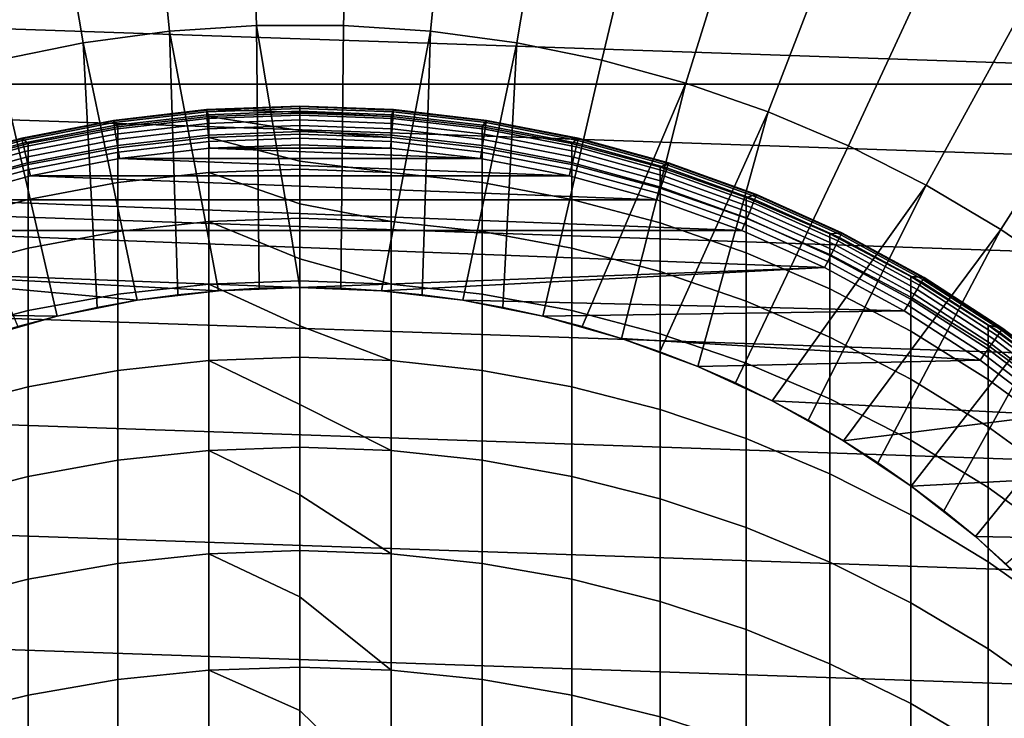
# Model space of a CAD drawing. Header units: metres. Extents: x -24 to 94, y -256 to 25.
# Tile 122 of 195: x -4 to 9, y 8 to 17. Entities that reach past the tile are written whole.
import ezdxf

# ---------------------------------------------------------------- set-up
doc = ezdxf.new("R2010")
doc.units = ezdxf.units.M
doc.layers.add('solid_10_061_003_XXX', color=7, linetype='CONTINUOUS')

msp = doc.modelspace()

# ---------------------------------------------------------------- linework, layer by layer
at = {"layer": 'solid_10_061_003_XXX'}
for points in [[(-2.020374, 20.083054, 139.704315), (-3.357262, 19.903261, 139.704315), (-2.793999, 16.563999, 139.907593), (-1.681406, 16.713629, 139.907593)], [(-0.674462, 20.173153, 139.704315), (-2.020374, 20.083054, 139.704315), (-1.681406, 16.713629, 139.907593), (-0.561304, 16.78861, 139.907593)], [(0.674462, 20.173153, 139.704315), (-0.674462, 20.173153, 139.704315), (-0.561304, 16.78861, 139.907593), (0.561304, 16.78861, 139.907593)], [(2.020374, 20.083054, 139.704315), (0.674462, 20.173153, 139.704315), (0.561304, 16.78861, 139.907593), (1.681406, 16.713629, 139.907593)], [(3.357262, 19.903261, 139.704315), (2.020374, 20.083054, 139.704315), (1.681406, 16.713629, 139.907593), (2.793999, 16.563999, 139.907593)], [(-3.357262, 19.903261, 139.704315), (-4.679156, 19.634573, 139.704315), (-3.894113, 16.340391, 139.907593), (-2.793999, 16.563999, 139.907593)], [(4.679156, 19.634573, 139.704315), (3.357262, 19.903261, 139.704315), (2.793999, 16.563999, 139.907593), (3.894113, 16.340391, 139.907593)], [(5.980152, 19.278194, 139.704315), (4.679156, 19.634573, 139.704315), (3.894113, 16.340391, 139.907593), (4.976834, 16.043802, 139.907593)], [(7.254439, 18.835712, 139.704315), (5.980152, 19.278194, 139.704315), (4.976834, 16.043802, 139.907593), (6.037329, 15.675559, 139.907593)], [(8.496325, 18.309109, 139.704315), (7.254439, 18.835712, 139.704315), (6.037329, 15.675559, 139.907593), (7.070858, 15.237305, 139.907593)], [(9.700266, 17.700729, 139.704315), (8.496325, 18.309109, 139.704315), (7.070858, 15.237305, 139.907593), (8.072808, 14.730997, 139.907593)], [(10.860883, 17.013296, 139.704315), (9.700266, 17.700729, 139.704315), (8.072808, 14.730997, 139.907593), (9.038702, 14.158896, 139.907593)], [(-17.182989, 16.031057), (-16.048237, 17.166946), (17.182987, 16.031057)], [(-16.048237, 17.166946), (16.048237, 17.166948), (17.182987, 16.031057)], [(11.972992, 16.249876, 139.704315), (10.860883, 17.013296, 139.704315), (9.038702, 14.158896, 139.907593), (9.964228, 13.52356, 139.907593)], [(-1.052136, 13.368662, 139.995865), (-0.526474, 13.399661, 139.995865), (-0.561304, 16.78861, 139.907593), (-1.681406, 16.713629, 139.907593)], [(0.526474, 13.399661, 139.995865), (0.561304, 16.78861, 139.907593), (-0.561304, 16.78861, 139.907593), (0, 13.41, 139.995865)], [(-0.526474, 13.399661, 139.995865), (0, 13.41, 139.995865), (-0.561304, 16.78861, 139.907593)], [(0.526474, 13.399661, 139.995865), (1.052136, 13.368662, 139.995865), (1.681406, 16.713629, 139.907593), (0.561304, 16.78861, 139.907593)], [(-2.097786, 13.244901, 139.995865), (-1.576177, 13.317048, 139.995865), (-1.681406, 16.713629, 139.907593), (-2.793999, 16.563999, 139.907593)], [(-1.576177, 13.317048, 139.995865), (-1.052136, 13.368662, 139.995865), (-1.681406, 16.713629, 139.907593)], [(1.052136, 13.368662, 139.995865), (1.576177, 13.317048, 139.995865), (1.681406, 16.713629, 139.907593)], [(1.576177, 13.317048, 139.995865), (2.097786, 13.244901, 139.995865), (2.793999, 16.563999, 139.907593), (1.681406, 16.713629, 139.907593)], [(-3.130502, 13.03948, 139.995865), (-2.616161, 13.15233, 139.995865), (-2.793999, 16.563999, 139.907593), (-3.894113, 16.340391, 139.907593)], [(-2.616161, 13.15233, 139.995865), (-2.097786, 13.244901, 139.995865), (-2.793999, 16.563999, 139.907593)], [(2.097786, 13.244901, 139.995865), (2.616161, 13.15233, 139.995865), (2.793999, 16.563999, 139.907593)], [(3.130502, 13.03948, 139.995865), (3.894113, 16.340391, 139.907593), (2.793999, 16.563999, 139.907593), (2.616161, 13.15233, 139.995865)], [(-3.640016, 12.906525, 139.995865), (-3.130502, 13.03948, 139.995865), (-3.894113, 16.340391, 139.907593), (-4.976834, 16.043802, 139.907593)], [(3.130502, 13.03948, 139.995865), (3.640016, 12.906525, 139.995865), (4.976834, 16.043802, 139.907593), (3.894113, 16.340391, 139.907593)], [(-17.182989, 16.031057), (18.237709, 14.82012), (19.207317, 13.539899), (-18.237711, 14.820119)], [(-17.182989, 16.031057), (17.182987, 16.031057), (18.237709, 14.82012)], [(3.640016, 12.906525, 139.995865), (4.143918, 12.753668, 139.995865), (4.976834, 16.043802, 139.907593)], [(4.143918, 12.753668, 139.995865), (4.64143, 12.581146, 139.995865), (6.037329, 15.675559, 139.907593), (4.976834, 16.043802, 139.907593)], [(-1.205651, 15.703786, 191.550003), (0, 15.75, 191.550003), (0, 15.75, 141.050003), (-1.20565, 15.703787, 141.050003)], [(0, 15.670891, 195.296417), (0, 15.75, 191.550003), (-1.205651, 15.703786, 191.550003)], [(0, 15.74251, 140.963776), (-1.205077, 15.696318, 140.963776), (-1.20565, 15.703787, 141.050003), (0, 15.75, 141.050003)], [(1.20565, 15.703787, 141.050003), (0, 15.75, 141.050003), (0, 15.75, 191.550003), (1.205651, 15.703786, 191.550003)], [(1.205077, 15.696318, 140.963776), (0, 15.74251, 140.963776), (0, 15.75, 141.050003), (1.20565, 15.703787, 141.050003)], [(0, 15.670891, 195.296417), (1.176999, 15.615609, 195.552628), (1.205651, 15.703786, 191.550003), (0, 15.75, 191.550003)], [(-2.404226, 15.565416, 191.550003), (-1.205651, 15.703786, 191.550003), (-1.20565, 15.703787, 141.050003), (-2.404225, 15.565416, 141.050003)], [(-1.176999, 15.615609, 195.552628), (-1.205651, 15.703786, 191.550003), (-2.404226, 15.565416, 191.550003), (-2.347416, 15.48387, 195.546677)], [(-1.205077, 15.696318, 140.963776), (-2.403083, 15.558014, 140.963776), (-2.404225, 15.565416, 141.050003), (-1.20565, 15.703787, 141.050003)], [(-2.403083, 15.558014, 140.963776), (-1.205077, 15.696318, 140.963776), (-1.203356, 15.6739, 140.879486), (-2.399651, 15.535793, 140.879486)], [(-2.399651, 15.535793, 140.879486), (-1.203356, 15.6739, 140.879486), (-1.20054, 15.637213, 140.800385), (-2.394034, 15.49943, 140.800385)], [(-2.394034, 15.49943, 140.800385), (-1.20054, 15.637213, 140.800385), (-1.196713, 15.587376, 140.728867), (-2.386404, 15.450031, 140.728867)], [(-1.176999, 15.615609, 195.552628), (0, 15.659605, 195.554626), (0, 15.670891, 195.296417), (-1.205651, 15.703786, 191.550003)], [(-1.205077, 15.696318, 140.963776), (0, 15.74251, 140.963776), (0, 15.720025, 140.879486), (-1.203356, 15.6739, 140.879486)], [(-1.203356, 15.6739, 140.879486), (0, 15.720025, 140.879486), (0, 15.68323, 140.800385), (-1.20054, 15.637213, 140.800385)], [(-1.20054, 15.637213, 140.800385), (0, 15.68323, 140.800385), (0, 15.633246, 140.728867), (-1.196713, 15.587376, 140.728867)], [(-1.196713, 15.587376, 140.728867), (0, 15.633246, 140.728867), (0, 15.571594, 140.667145), (-1.191994, 15.525904, 140.667145)], [(0, 15.433703, 199.036163), (0, 15.659605, 195.554626), (-1.176999, 15.615609, 195.552628)], [(1.203356, 15.6739, 140.879486), (0, 15.720025, 140.879486), (0, 15.74251, 140.963776), (1.205077, 15.696318, 140.963776)], [(1.20054, 15.637213, 140.800385), (0, 15.68323, 140.800385), (0, 15.720025, 140.879486), (1.203356, 15.6739, 140.879486)], [(1.196713, 15.587376, 140.728867), (0, 15.633246, 140.728867), (0, 15.68323, 140.800385), (1.20054, 15.637213, 140.800385)], [(1.176999, 15.615609, 195.552628), (0, 15.670891, 195.296417), (0, 15.659605, 195.554626)], [(1.176999, 15.615609, 195.552628), (0, 15.659605, 195.554626), (0, 15.433703, 199.036163), (1.176999, 15.344381, 199.551102)], [(1.191994, 15.525904, 140.667145), (0, 15.571594, 140.667145), (0, 15.633246, 140.728867), (1.196713, 15.587376, 140.728867)], [(1.176999, 15.615609, 195.552628), (2.347416, 15.48387, 195.546677), (2.404226, 15.565416, 191.550003), (1.205651, 15.703786, 191.550003)], [(1.20054, 15.637213, 140.800385), (2.394034, 15.49943, 140.800385), (2.386404, 15.450031, 140.728867), (1.196713, 15.587376, 140.728867)], [(1.203356, 15.6739, 140.879486), (2.399651, 15.535793, 140.879486), (2.394034, 15.49943, 140.800385), (1.20054, 15.637213, 140.800385)], [(1.205077, 15.696318, 140.963776), (2.403083, 15.558014, 140.963776), (2.399651, 15.535793, 140.879486), (1.203356, 15.6739, 140.879486)], [(2.403083, 15.558014, 140.963776), (1.205077, 15.696318, 140.963776), (1.20565, 15.703787, 141.050003), (2.404225, 15.565416, 141.050003)], [(1.205651, 15.703786, 191.550003), (2.404226, 15.565416, 191.550003), (2.404225, 15.565416, 141.050003), (1.20565, 15.703787, 141.050003)], [(4.64143, 12.581146, 139.995865), (5.131785, 12.389225, 139.995865), (6.037329, 15.675559, 139.907593)], [(5.131785, 12.389225, 139.995865), (5.614227, 12.1782, 139.995865), (7.070858, 15.237305, 139.907593), (6.037329, 15.675559, 139.907593)], [(-3.588693, 15.335703, 191.550003), (-2.404226, 15.565416, 191.550003), (-2.404225, 15.565416, 141.050003), (-3.588692, 15.335703, 141.050003)], [(-2.347416, 15.48387, 195.546677), (-2.404226, 15.565416, 191.550003), (-3.588693, 15.335703, 191.550003), (-3.504705, 15.265121, 195.536804)], [(-2.403083, 15.558014, 140.963776), (-3.586986, 15.328409, 140.963776), (-3.588692, 15.335703, 141.050003), (-2.404225, 15.565416, 141.050003)], [(-3.586986, 15.328409, 140.963776), (-2.403083, 15.558014, 140.963776), (-2.399651, 15.535793, 140.879486), (-3.581863, 15.306517, 140.879486)], [(-3.581863, 15.306517, 140.879486), (-2.399651, 15.535793, 140.879486), (-2.394034, 15.49943, 140.800385), (-3.573479, 15.27069, 140.800385)], [(-3.573479, 15.27069, 140.800385), (-2.394034, 15.49943, 140.800385), (-2.386404, 15.450031, 140.728867), (-3.56209, 15.22202, 140.728867)], [(-2.386404, 15.450031, 140.728867), (-1.196713, 15.587376, 140.728867), (-1.191994, 15.525904, 140.667145), (-2.376993, 15.389102, 140.667145)], [(-2.376993, 15.389102, 140.667145), (-1.191994, 15.525904, 140.667145), (-1.186525, 15.454671, 140.617081), (-2.366087, 15.318496, 140.617081)], [(-2.347416, 15.213044, 199.539215), (-1.176999, 15.344381, 199.551102), (-1.176999, 15.615609, 195.552628), (-2.347416, 15.48387, 195.546677)], [(-1.191994, 15.525904, 140.667145), (0, 15.571594, 140.667145), (0, 15.500151, 140.617081), (-1.186525, 15.454671, 140.617081)], [(-1.186525, 15.454671, 140.617081), (0, 15.500151, 140.617081), (0, 15.421092, 140.580185), (-1.180473, 15.375843, 140.580185)], [(-1.176999, 15.344381, 199.551102), (0, 15.388242, 199.555069), (0, 15.433703, 199.036163), (-1.176999, 15.615609, 195.552628)], [(1.186525, 15.454671, 140.617081), (0, 15.500151, 140.617081), (0, 15.571594, 140.667145), (1.191994, 15.525904, 140.667145)], [(1.180473, 15.375843, 140.580185), (0, 15.421092, 140.580185), (0, 15.500151, 140.617081), (1.186525, 15.454671, 140.617081)], [(1.176999, 15.344381, 199.551102), (2.347416, 15.213044, 199.539215), (2.347416, 15.48387, 195.546677), (1.176999, 15.615609, 195.552628)], [(1.191994, 15.525904, 140.667145), (2.376993, 15.389102, 140.667145), (2.366087, 15.318496, 140.617081), (1.186525, 15.454671, 140.617081)], [(1.196713, 15.587376, 140.728867), (2.386404, 15.450031, 140.728867), (2.376993, 15.389102, 140.667145), (1.191994, 15.525904, 140.667145)], [(2.347416, 15.48387, 195.546677), (3.504705, 15.265121, 195.536804), (3.588693, 15.335703, 191.550003), (2.404226, 15.565416, 191.550003)], [(2.394034, 15.49943, 140.800385), (3.573479, 15.27069, 140.800385), (3.56209, 15.22202, 140.728867), (2.386404, 15.450031, 140.728867)], [(2.399651, 15.535793, 140.879486), (3.581863, 15.306517, 140.879486), (3.573479, 15.27069, 140.800385), (2.394034, 15.49943, 140.800385)], [(2.403083, 15.558014, 140.963776), (3.586986, 15.328409, 140.963776), (3.581863, 15.306517, 140.879486), (2.399651, 15.535793, 140.879486)], [(3.586986, 15.328409, 140.963776), (2.403083, 15.558014, 140.963776), (2.404225, 15.565416, 141.050003), (3.588692, 15.335703, 141.050003)], [(2.404226, 15.565416, 191.550003), (3.588693, 15.335703, 191.550003), (3.588692, 15.335703, 141.050003), (2.404225, 15.565416, 141.050003)], [(-3.56209, 15.22202, 140.728867), (-2.386404, 15.450031, 140.728867), (-2.376993, 15.389102, 140.667145), (-3.548042, 15.16199, 140.667145)], [(-3.548042, 15.16199, 140.667145), (-2.376993, 15.389102, 140.667145), (-2.366087, 15.318496, 140.617081), (-3.531764, 15.092426, 140.617081)], [(-3.504705, 14.994966, 199.519455), (-2.347416, 15.213044, 199.539215), (-2.347416, 15.48387, 195.546677), (-3.504705, 15.265121, 195.536804)], [(-2.366087, 15.318496, 140.617081), (-1.186525, 15.454671, 140.617081), (-1.180473, 15.375843, 140.580185), (-2.354019, 15.240363, 140.580185)], [(-2.354019, 15.240363, 140.580185), (-1.180473, 15.375843, 140.580185), (-1.174022, 15.291822, 140.557602), (-2.341155, 15.157083, 140.557602)], [(-1.180473, 15.375843, 140.580185), (0, 15.421092, 140.580185), (0, 15.336824, 140.557602), (-1.174022, 15.291822, 140.557602)], [(0, 15.038862, 202.762543), (0, 15.388242, 199.555069), (-1.176999, 15.344381, 199.551102)], [(1.176999, 15.344381, 199.551102), (0, 15.433703, 199.036163), (0, 15.388242, 199.555069)], [(1.174022, 15.291822, 140.557602), (0, 15.336824, 140.557602), (0, 15.421092, 140.580185), (1.180473, 15.375843, 140.580185)], [(1.176999, 15.344381, 199.551102), (0, 15.388242, 199.555069), (0, 15.038862, 202.762543), (1.176999, 14.892828, 203.533234)], [(1.180473, 15.375843, 140.580185), (2.354019, 15.240363, 140.580185), (2.341155, 15.157083, 140.557602), (1.174022, 15.291822, 140.557602)], [(1.186525, 15.454671, 140.617081), (2.366087, 15.318496, 140.617081), (2.354019, 15.240363, 140.580185), (1.180473, 15.375843, 140.580185)], [(2.347416, 15.213044, 199.539215), (3.504705, 14.994966, 199.519455), (3.504705, 15.265121, 195.536804), (2.347416, 15.48387, 195.546677)], [(2.376993, 15.389102, 140.667145), (3.548042, 15.16199, 140.667145), (3.531764, 15.092426, 140.617081), (2.366087, 15.318496, 140.617081)], [(2.386404, 15.450031, 140.728867), (3.56209, 15.22202, 140.728867), (3.548042, 15.16199, 140.667145), (2.376993, 15.389102, 140.667145)], [(-4.7521, 15.015993, 191.550003), (-3.588693, 15.335703, 191.550003), (-3.588692, 15.335703, 141.050003), (-4.752099, 15.015993, 141.050003)], [(-3.504705, 15.265121, 195.536804), (-3.588693, 15.335703, 191.550003), (-4.7521, 15.015993, 191.550003), (-4.642394, 14.960589, 195.523041)], [(-3.586986, 15.328409, 140.963776), (-4.749839, 15.008852, 140.963776), (-4.752099, 15.015993, 141.050003), (-3.588692, 15.335703, 141.050003)], [(-4.749839, 15.008852, 140.963776), (-3.586986, 15.328409, 140.963776), (-3.581863, 15.306517, 140.879486), (-4.743055, 14.987415, 140.879486)], [(-4.743055, 14.987415, 140.879486), (-3.581863, 15.306517, 140.879486), (-3.573479, 15.27069, 140.800385), (-4.731954, 14.952335, 140.800385)], [(-4.731954, 14.952335, 140.800385), (-3.573479, 15.27069, 140.800385), (-3.56209, 15.22202, 140.728867), (-4.716873, 14.904681, 140.728867)], [(-4.642394, 14.691365, 199.491959), (-3.504705, 14.994966, 199.519455), (-3.504705, 15.265121, 195.536804), (-4.642394, 14.960589, 195.523041)], [(-3.531764, 15.092426, 140.617081), (-2.366087, 15.318496, 140.617081), (-2.354019, 15.240363, 140.580185), (-3.51375, 15.015447, 140.580185)], [(-3.51375, 15.015447, 140.580185), (-2.354019, 15.240363, 140.580185), (-2.341155, 15.157083, 140.557602), (-3.494549, 14.933395, 140.557602)], [(-2.347416, 14.762163, 203.515427), (-1.176999, 14.892828, 203.533234), (-1.176999, 15.344381, 199.551102), (-2.347416, 15.213044, 199.539215)], [(-2.341155, 15.157083, 140.557602), (-1.174022, 15.291822, 140.557602), (-1.165483, 15.205398, 140.550003), (-2.32602, 15.071564, 140.550003)], [(-1.176999, 14.892828, 203.533234), (0, 14.936464, 203.539185), (0, 15.038862, 202.762543), (-1.176999, 15.344381, 199.551102)], [(-1.174022, 15.291822, 140.557602), (0, 15.336824, 140.557602), (0, 15.25, 140.550003), (-1.165483, 15.205398, 140.550003)], [(1.16548, 15.205398, 140.550003), (-1.165483, 15.205398, 140.550003), (0, 15.25, 140.550003)], [(0, 15.336824, 140.557602), (1.174022, 15.291822, 140.557602), (1.16548, 15.205398, 140.550003), (0, 15.25, 140.550003)], [(2.341155, 15.157083, 140.557602), (2.326043, 15.071561, 140.550003), (1.16548, 15.205398, 140.550003), (1.174022, 15.291822, 140.557602)], [(1.176999, 14.892828, 203.533234), (2.347416, 14.762163, 203.515427), (2.347416, 15.213044, 199.539215), (1.176999, 15.344381, 199.551102)], [(2.354019, 15.240363, 140.580185), (3.51375, 15.015447, 140.580185), (3.494549, 14.933395, 140.557602), (2.341155, 15.157083, 140.557602)], [(2.366087, 15.318496, 140.617081), (3.531764, 15.092426, 140.617081), (3.51375, 15.015447, 140.580185), (2.354019, 15.240363, 140.580185)], [(3.504705, 15.265121, 195.536804), (4.642394, 14.960589, 195.523041), (4.7521, 15.015993, 191.550003), (3.588693, 15.335703, 191.550003)], [(3.504705, 14.994966, 199.519455), (4.642394, 14.691365, 199.491959), (4.642394, 14.960589, 195.523041), (3.504705, 15.265121, 195.536804)], [(3.573479, 15.27069, 140.800385), (4.731954, 14.952335, 140.800385), (4.716873, 14.904681, 140.728867), (3.56209, 15.22202, 140.728867)], [(3.581863, 15.306517, 140.879486), (4.743055, 14.987415, 140.879486), (4.731954, 14.952335, 140.800385), (3.573479, 15.27069, 140.800385)], [(3.586986, 15.328409, 140.963776), (4.749839, 15.008852, 140.963776), (4.743055, 14.987415, 140.879486), (3.581863, 15.306517, 140.879486)], [(4.749839, 15.008852, 140.963776), (3.586986, 15.328409, 140.963776), (3.588692, 15.335703, 141.050003), (4.752099, 15.015993, 141.050003)], [(3.588693, 15.335703, 191.550003), (4.7521, 15.015993, 191.550003), (4.752099, 15.015993, 141.050003), (3.588692, 15.335703, 141.050003)], [(5.614227, 12.1782, 139.995865), (6.088013, 11.948398, 139.995865), (8.072808, 14.730997, 139.907593), (7.070858, 15.237305, 139.907593)], [(-4.716873, 14.904681, 140.728867), (-3.56209, 15.22202, 140.728867), (-3.548042, 15.16199, 140.667145), (-4.698271, 14.845901, 140.667145)], [(-4.698271, 14.845901, 140.667145), (-3.548042, 15.16199, 140.667145), (-3.531764, 15.092426, 140.617081), (-4.676715, 14.777788, 140.617081)], [(-3.504705, 14.545199, 203.48584), (-2.347416, 14.762163, 203.515427), (-2.347416, 15.213044, 199.539215), (-3.504705, 14.994966, 199.519455)], [(-3.494549, 14.933395, 140.557602), (-2.341155, 15.157083, 140.557602), (-2.32602, 15.071564, 140.550003), (-3.472956, 14.849278, 140.550003)], [(2.326043, 15.071561, 140.550003), (-2.32602, 15.071564, 140.550003), (-1.165483, 15.205398, 140.550003)], [(1.16548, 15.205398, 140.550003), (2.326043, 15.071561, 140.550003), (-1.165483, 15.205398, 140.550003)], [(3.494549, 14.933395, 140.557602), (3.472934, 14.849284, 140.550003), (2.326043, 15.071561, 140.550003), (2.341155, 15.157083, 140.557602)], [(2.347416, 14.762163, 203.515427), (3.504705, 14.545199, 203.48584), (3.504705, 14.994966, 199.519455), (2.347416, 15.213044, 199.539215)], [(3.548042, 15.16199, 140.667145), (4.698271, 14.845901, 140.667145), (4.676715, 14.777788, 140.617081), (3.531764, 15.092426, 140.617081)], [(3.56209, 15.22202, 140.728867), (4.716873, 14.904681, 140.728867), (4.698271, 14.845901, 140.667145), (3.548042, 15.16199, 140.667145)], [(-4.676715, 14.777788, 140.617081), (-3.531764, 15.092426, 140.617081), (-3.51375, 15.015447, 140.580185), (-4.652861, 14.702414, 140.580185)], [(-4.652861, 14.702414, 140.580185), (-3.51375, 15.015447, 140.580185), (-3.494549, 14.933395, 140.557602), (-4.627436, 14.622073, 140.557602)], [(-4.642394, 14.243151, 203.444656), (-3.504705, 14.545199, 203.48584), (-3.504705, 14.994966, 199.519455), (-4.642394, 14.691365, 199.491959)], [(3.472934, 14.849284, 140.550003), (-3.472956, 14.849278, 140.550003), (-2.32602, 15.071564, 140.550003)], [(2.326043, 15.071561, 140.550003), (3.472934, 14.849284, 140.550003), (-2.32602, 15.071564, 140.550003)], [(1.176999, 14.892828, 203.533234), (0, 15.038862, 202.762543), (0, 14.936464, 203.539185)], [(3.51375, 15.015447, 140.580185), (4.652861, 14.702414, 140.580185), (4.627436, 14.622073, 140.557602), (3.494549, 14.933395, 140.557602)], [(3.504705, 14.545199, 203.48584), (4.642394, 14.243151, 203.444656), (4.642394, 14.691365, 199.491959), (3.504705, 14.994966, 199.519455)], [(3.531764, 15.092426, 140.617081), (4.676715, 14.777788, 140.617081), (4.652861, 14.702414, 140.580185), (3.51375, 15.015447, 140.580185)], [(4.642394, 14.960589, 195.523041), (5.754121, 14.571975, 195.505493), (5.887619, 14.608164, 191.550003), (4.7521, 15.015993, 191.550003)], [(4.743055, 14.987415, 140.879486), (5.876414, 14.580361, 140.879486), (5.862659, 14.546235, 140.800385), (4.731954, 14.952335, 140.800385)], [(4.749839, 15.008852, 140.963776), (5.884819, 14.601216, 140.963776), (5.876414, 14.580361, 140.879486), (4.743055, 14.987415, 140.879486)], [(5.884819, 14.601216, 140.963776), (4.749839, 15.008852, 140.963776), (4.752099, 15.015993, 141.050003), (5.887619, 14.608164, 141.050003)], [(4.7521, 15.015993, 191.550003), (5.887619, 14.608164, 191.550003), (5.887619, 14.608164, 141.050003), (4.752099, 15.015993, 141.050003)], [(-4.627436, 14.622073, 140.557602), (-3.494549, 14.933395, 140.557602), (-3.472956, 14.849278, 140.550003), (-4.599467, 14.539855, 140.550003)], [(-2.347416, 14.132145, 207.467224), (-1.176999, 14.261873, 207.490921), (-1.176999, 14.892828, 203.533234), (-2.347416, 14.762163, 203.515427)], [(0, 14.487069, 206.468948), (0, 14.936464, 203.539185), (-1.176999, 14.892828, 203.533234)], [(-1.176999, 14.261873, 207.490921), (0, 14.305196, 207.498825), (0, 14.487069, 206.468948), (-1.176999, 14.892828, 203.533234)], [(1.176999, 14.892828, 203.533234), (0, 14.936464, 203.539185), (0, 14.487069, 206.468948), (1.176999, 14.261873, 207.490921)], [(1.176999, 14.261873, 207.490921), (2.347416, 14.132145, 207.467224), (2.347416, 14.762163, 203.515427), (1.176999, 14.892828, 203.533234)], [(4.627436, 14.622073, 140.557602), (4.599425, 14.539868, 140.550003), (3.472934, 14.849284, 140.550003), (3.494549, 14.933395, 140.557602)], [(4.642394, 14.691365, 199.491959), (5.754121, 14.303941, 199.456879), (5.754121, 14.571975, 195.505493), (4.642394, 14.960589, 195.523041)], [(4.716873, 14.904681, 140.728867), (5.843975, 14.499874, 140.728867), (5.820928, 14.442692, 140.667145), (4.698271, 14.845901, 140.667145)], [(4.731954, 14.952335, 140.800385), (5.862659, 14.546235, 140.800385), (5.843975, 14.499874, 140.728867), (4.716873, 14.904681, 140.728867)], [(-18.237711, 14.820119), (19.207317, 13.539899), (20.087158, 12.196555), (-19.207319, 13.539897)], [(4.599425, 14.539868, 140.550003), (-4.599467, 14.539855, 140.550003), (-3.472956, 14.849278, 140.550003)], [(-3.504705, 13.916739, 207.427872), (-2.347416, 14.132145, 207.467224), (-2.347416, 14.762163, 203.515427), (-3.504705, 14.545199, 203.48584)], [(3.472934, 14.849284, 140.550003), (4.599425, 14.539868, 140.550003), (-3.472956, 14.849278, 140.550003)], [(2.347416, 14.132145, 207.467224), (3.504705, 13.916739, 207.427872), (3.504705, 14.545199, 203.48584), (2.347416, 14.762163, 203.515427)], [(4.676715, 14.777788, 140.617081), (5.794221, 14.376429, 140.617081), (5.764668, 14.303101, 140.580185), (4.652861, 14.702414, 140.580185)], [(4.698271, 14.845901, 140.667145), (5.820928, 14.442692, 140.667145), (5.794221, 14.376429, 140.617081), (4.676715, 14.777788, 140.617081)], [(6.088013, 11.948398, 139.995865), (6.552411, 11.700171, 139.995865), (8.072808, 14.730997, 139.907593)], [(6.552411, 11.700171, 139.995865), (7.006706, 11.433905, 139.995865), (9.038702, 14.158896, 139.907593), (8.072808, 14.730997, 139.907593)], [(5.733167, 14.224942, 140.557602), (5.699251, 14.144999, 140.550003), (4.599425, 14.539868, 140.550003), (4.627436, 14.622073, 140.557602)], [(4.652861, 14.702414, 140.580185), (5.764668, 14.303101, 140.580185), (5.733167, 14.224942, 140.557602), (4.627436, 14.622073, 140.557602)], [(4.642394, 14.243151, 203.444656), (5.754121, 13.857706, 203.392105), (5.754121, 14.303941, 199.456879), (4.642394, 14.691365, 199.491959)], [(5.754121, 14.571975, 195.505493), (6.833669, 14.101453, 195.484238), (6.988587, 14.114608, 191.550003), (5.887619, 14.608164, 191.550003)], [(5.884819, 14.601216, 140.963776), (6.985264, 14.107895, 140.963776), (6.975287, 14.087745, 140.879486), (5.876414, 14.580361, 140.879486)], [(6.985264, 14.107895, 140.963776), (5.884819, 14.601216, 140.963776), (5.887619, 14.608164, 141.050003), (6.988587, 14.114608, 141.050003)], [(5.887619, 14.608164, 191.550003), (6.988587, 14.114608, 191.550003), (6.988587, 14.114608, 141.050003), (5.887619, 14.608164, 141.050003)], [(5.699251, 14.144999, 140.550003), (-5.699235, 14.145005, 140.550003), (-4.599467, 14.539855, 140.550003)], [(-4.642394, 13.616858, 207.373093), (-3.504705, 13.916739, 207.427872), (-3.504705, 14.545199, 203.48584), (-4.642394, 14.243151, 203.444656)], [(4.599425, 14.539868, 140.550003), (5.699251, 14.144999, 140.550003), (-4.599467, 14.539855, 140.550003)], [(1.176999, 14.261873, 207.490921), (0, 14.487069, 206.468948), (0, 14.305196, 207.498825)], [(3.504705, 13.916739, 207.427872), (4.642394, 13.616858, 207.373093), (4.642394, 14.243151, 203.444656), (3.504705, 14.545199, 203.48584)], [(5.754121, 14.303941, 199.456879), (6.833669, 13.834859, 199.414383), (6.833669, 14.101453, 195.484238), (5.754121, 14.571975, 195.505493)], [(5.843975, 14.499874, 140.728867), (6.936781, 14.009977, 140.728867), (6.909425, 13.954726, 140.667145), (5.820928, 14.442692, 140.667145)], [(5.862659, 14.546235, 140.800385), (6.958961, 14.054771, 140.800385), (6.936781, 14.009977, 140.728867), (5.843975, 14.499874, 140.728867)], [(5.876414, 14.580361, 140.879486), (6.975287, 14.087745, 140.879486), (6.958961, 14.054771, 140.800385), (5.862659, 14.546235, 140.800385)], [(5.794221, 14.376429, 140.617081), (6.877725, 13.890701, 140.617081), (6.842645, 13.819852, 140.580185), (5.764668, 14.303101, 140.580185)], [(5.820928, 14.442692, 140.667145), (6.909425, 13.954726, 140.667145), (6.877725, 13.890701, 140.617081), (5.794221, 14.376429, 140.617081)], [(-2.347416, 13.324278, 211.38652), (-1.176999, 13.452803, 211.416061), (-1.176999, 14.261873, 207.490921), (-2.347416, 14.132145, 207.467224)], [(0, 13.779309, 210.148758), (0, 14.305196, 207.498825), (-1.176999, 14.261873, 207.490921)], [(-1.176999, 13.452803, 211.416061), (0, 13.495724, 211.425919), (0, 13.779309, 210.148758), (-1.176999, 14.261873, 207.490921)], [(1.176999, 14.261873, 207.490921), (0, 14.305196, 207.498825), (0, 13.779309, 210.148758), (1.176999, 13.452803, 211.416061)], [(1.176999, 13.452803, 211.416061), (2.347416, 13.324278, 211.38652), (2.347416, 14.132145, 207.467224), (1.176999, 14.261873, 207.490921)], [(4.642394, 13.616858, 207.373093), (5.754121, 13.234181, 207.303177), (5.754121, 13.857706, 203.392105), (4.642394, 14.243151, 203.444656)], [(6.805253, 13.744333, 140.557602), (6.765406, 13.667178, 140.550003), (5.699251, 14.144999, 140.550003), (5.733167, 14.224942, 140.557602)], [(5.764668, 14.303101, 140.580185), (6.842645, 13.819852, 140.580185), (6.805253, 13.744333, 140.557602), (5.733167, 14.224942, 140.557602)], [(5.754121, 13.857706, 203.392105), (6.833669, 13.391022, 203.328491), (6.833669, 13.834859, 199.414383), (5.754121, 14.303941, 199.456879)], [(0, 13.41, 140.550003), (-6.76538, 13.667192, 140.550003), (-5.699235, 14.145005, 140.550003), (6.765406, 13.667178, 140.550003)], [(5.699251, 14.144999, 140.550003), (6.765406, 13.667178, 140.550003), (-5.699235, 14.145005, 140.550003)], [(-3.504705, 13.110868, 211.337479), (-2.347416, 13.324278, 211.38652), (-2.347416, 14.132145, 207.467224), (-3.504705, 13.916739, 207.427872)], [(2.347416, 13.324278, 211.38652), (3.504705, 13.110868, 211.337479), (3.504705, 13.916739, 207.427872), (2.347416, 14.132145, 207.467224)], [(6.833669, 14.101453, 195.484238), (7.875, 13.551654, 195.459412), (8.048544, 13.538221, 191.550003), (6.988587, 14.114608, 191.550003)], [(6.833669, 13.834859, 199.414383), (7.875, 13.286743, 199.364746), (7.875, 13.551654, 195.459412), (6.833669, 14.101453, 195.484238)], [(6.985264, 14.107895, 140.963776), (8.044717, 13.531783, 140.963776), (8.033226, 13.512456, 140.879486), (6.975287, 14.087745, 140.879486)], [(8.044717, 13.531783, 140.963776), (6.985264, 14.107895, 140.963776), (6.988587, 14.114608, 141.050003), (8.048544, 13.538221, 141.050003)], [(6.988587, 14.114608, 191.550003), (8.048544, 13.538221, 191.550003), (8.048544, 13.538221, 141.050003), (6.988587, 14.114608, 141.050003)], [(7.006706, 11.433905, 139.995865), (7.450197, 11.150007, 139.995865), (9.038702, 14.158896, 139.907593)], [(7.450197, 11.150007, 139.995865), (7.8822, 10.848918, 139.995865), (9.964228, 13.52356, 139.907593), (9.038702, 14.158896, 139.907593)], [(6.936781, 14.009977, 140.728867), (7.988881, 13.437863, 140.728867), (7.957376, 13.38487, 140.667145), (6.909425, 13.954726, 140.667145)], [(6.958961, 14.054771, 140.800385), (8.014423, 13.480828, 140.800385), (7.988881, 13.437863, 140.728867), (6.936781, 14.009977, 140.728867)], [(6.975287, 14.087745, 140.879486), (8.033226, 13.512456, 140.879486), (8.014423, 13.480828, 140.800385), (6.958961, 14.054771, 140.800385)], [(-4.642394, 12.813769, 211.269211), (-3.504705, 13.110868, 211.337479), (-3.504705, 13.916739, 207.427872), (-4.642394, 13.616858, 207.373093)], [(3.504705, 13.110868, 211.337479), (4.642394, 12.813769, 211.269211), (4.642394, 13.616858, 207.373093), (3.504705, 13.916739, 207.427872)], [(5.754121, 13.234181, 207.303177), (6.833669, 12.770847, 207.218536), (6.833669, 13.391022, 203.328491), (5.754121, 13.857706, 203.392105)], [(6.877725, 13.890701, 140.617081), (7.920867, 13.323459, 140.617081), (7.880466, 13.255502, 140.580185), (6.842645, 13.819852, 140.580185)], [(6.909425, 13.954726, 140.667145), (7.957376, 13.38487, 140.667145), (7.920867, 13.323459, 140.617081), (6.877725, 13.890701, 140.617081)], [(1.176999, 13.452803, 211.416061), (0, 13.779309, 210.148758), (0, 13.495724, 211.425919)], [(7.837404, 13.183068, 140.557602), (7.791812, 13.109163, 140.550003), (6.765406, 13.667178, 140.550003), (6.805253, 13.744333, 140.557602)], [(6.842645, 13.819852, 140.580185), (7.880466, 13.255502, 140.580185), (7.837404, 13.183068, 140.557602), (6.805253, 13.744333, 140.557602)], [(6.833669, 13.391022, 203.328491), (7.875, 12.845707, 203.254135), (7.875, 13.286743, 199.364746), (6.833669, 13.834859, 199.414383)], [(-3.130455, 13.039492, 140.550003), (-7.791811, 13.109163, 140.550003), (-6.76538, 13.667192, 140.550003), (-2.097777, 13.2449, 140.550003)], [(-1.052175, 13.368657, 140.550003), (-2.097777, 13.2449, 140.550003), (-6.76538, 13.667192, 140.550003)], [(0, 13.41, 140.550003), (-1.052175, 13.368657, 140.550003), (-6.76538, 13.667192, 140.550003)], [(1.052175, 13.368657, 140.550003), (0, 13.41, 140.550003), (6.765406, 13.667178, 140.550003)], [(2.097777, 13.2449, 140.550003), (1.052175, 13.368657, 140.550003), (6.765406, 13.667178, 140.550003), (7.791812, 13.109163, 140.550003)], [(4.642394, 12.813769, 211.269211), (5.754121, 12.43464, 211.182098), (5.754121, 13.234181, 207.303177), (4.642394, 13.616858, 207.373093)], [(-19.207319, 13.539897), (20.087158, 12.196555), (20.872784, 10.797078), (-20.087158, 12.196553)], [(0, 12.916844, 213.79541), (0, 13.495724, 211.425919), (-1.176999, 13.452803, 211.416061)], [(1.176999, 13.452803, 211.416061), (0, 13.495724, 211.425919), (0, 12.916844, 213.79541), (1.176999, 12.467269, 215.300644)], [(7.875, 13.551654, 195.459412), (8.872291, 12.925653, 195.431137), (9.061269, 12.882387, 191.550003), (8.048544, 13.538221, 191.550003)], [(7.875, 13.286743, 199.364746), (8.872291, 12.662658, 199.308228), (8.872291, 12.925653, 195.431137), (7.875, 13.551654, 195.459412)], [(7.8822, 10.848918, 139.995865), (8.30205, 10.5311, 139.995865), (9.964228, 13.52356, 139.907593)], [(8.014423, 13.480828, 140.800385), (9.022855, 12.827775, 140.800385), (8.994099, 12.786891, 140.728867), (7.988881, 13.437863, 140.728867)], [(8.033226, 13.512456, 140.879486), (9.044024, 12.85787, 140.879486), (9.022855, 12.827775, 140.800385), (8.014423, 13.480828, 140.800385)], [(8.044717, 13.531783, 140.963776), (9.056959, 12.876261, 140.963776), (9.044024, 12.85787, 140.879486), (8.033226, 13.512456, 140.879486)], [(9.056959, 12.876261, 140.963776), (8.044717, 13.531783, 140.963776), (8.048544, 13.538221, 141.050003), (9.061269, 12.882387, 141.050003)], [(8.048544, 13.538221, 191.550003), (9.061269, 12.882387, 191.550003), (9.061269, 12.882387, 141.050003), (8.048544, 13.538221, 141.050003)], [(8.709098, 10.197044, 139.995865), (10.845251, 12.827823, 139.907593), (9.964228, 13.52356, 139.907593), (8.30205, 10.5311, 139.995865)], [(-2.347416, 12.340209, 215.265335), (-1.176999, 12.467269, 215.300644), (-1.176999, 13.452803, 211.416061), (-2.347416, 13.324278, 211.38652)], [(-2.097777, 13.2449, 140.550003), (-1.052175, 13.368657, 140.550003), (-1.576177, 13.317048, 139.995865), (-2.097786, 13.244901, 139.995865)], [(-1.052175, 13.368657, 140.550003), (-1.052136, 13.368662, 139.995865), (-1.576177, 13.317048, 139.995865)], [(-1.176999, 12.467269, 215.300644), (0, 12.509701, 215.312439), (0, 12.916844, 213.79541), (-1.176999, 13.452803, 211.416061)], [(-1.052175, 13.368657, 140.550003), (0, 13.41, 140.550003), (-0.526474, 13.399661, 139.995865), (-1.052136, 13.368662, 139.995865)], [(0, 13.41, 140.550003), (0, 13.41, 139.995865), (-0.526474, 13.399661, 139.995865)], [(0, 13.41, 140.550003), (1.052175, 13.368657, 140.550003), (0.526474, 13.399661, 139.995865), (0, 13.41, 139.995865)], [(1.052175, 13.368657, 140.550003), (1.052136, 13.368662, 139.995865), (0.526474, 13.399661, 139.995865)], [(1.052175, 13.368657, 140.550003), (2.097777, 13.2449, 140.550003), (1.576177, 13.317048, 139.995865), (1.052136, 13.368662, 139.995865)], [(1.176999, 12.467269, 215.300644), (2.347416, 12.340209, 215.265335), (2.347416, 13.324278, 211.38652), (1.176999, 13.452803, 211.416061)], [(6.833669, 12.770847, 207.218536), (7.875, 12.229447, 207.119629), (7.875, 12.845707, 203.254135), (6.833669, 13.391022, 203.328491)], [(7.957376, 13.38487, 140.667145), (8.958629, 12.736465, 140.667145), (8.917526, 12.678029, 140.617081), (7.920867, 13.323459, 140.617081)], [(7.988881, 13.437863, 140.728867), (8.994099, 12.786891, 140.728867), (8.958629, 12.736465, 140.667145), (7.957376, 13.38487, 140.667145)], [(-3.504705, 12.129233, 215.206711), (-2.347416, 12.340209, 215.265335), (-2.347416, 13.324278, 211.38652), (-3.504705, 13.110868, 211.337479)], [(-3.130455, 13.039492, 140.550003), (-2.097777, 13.2449, 140.550003), (-2.616161, 13.15233, 139.995865), (-3.130502, 13.03948, 139.995865)], [(-2.097777, 13.2449, 140.550003), (-2.097786, 13.244901, 139.995865), (-2.616161, 13.15233, 139.995865)], [(2.097777, 13.2449, 140.550003), (2.097786, 13.244901, 139.995865), (1.576177, 13.317048, 139.995865)], [(2.097777, 13.2449, 140.550003), (3.130455, 13.039492, 140.550003), (2.616161, 13.15233, 139.995865), (2.097786, 13.244901, 139.995865)], [(3.130455, 13.039492, 140.550003), (2.097777, 13.2449, 140.550003), (7.791812, 13.109163, 140.550003)], [(2.347416, 12.340209, 215.265335), (3.504705, 12.129233, 215.206711), (3.504705, 13.110868, 211.337479), (2.347416, 13.324278, 211.38652)], [(5.754121, 12.43464, 211.182098), (6.833669, 11.975601, 211.076614), (6.833669, 12.770847, 207.218536), (5.754121, 13.234181, 207.303177)], [(7.880466, 13.255502, 140.580185), (8.872042, 12.613364, 140.580185), (8.823561, 12.544438, 140.557602), (7.837404, 13.183068, 140.557602)], [(7.875, 12.845707, 203.254135), (8.872291, 12.224812, 203.169479), (8.872291, 12.662658, 199.308228), (7.875, 13.286743, 199.364746)], [(7.920867, 13.323459, 140.617081), (8.917526, 12.678029, 140.617081), (8.872042, 12.613364, 140.580185), (7.880466, 13.255502, 140.580185)], [(-3.130455, 13.039492, 140.550003), (-4.143904, 12.753673, 140.550003), (-7.791811, 13.109163, 140.550003)], [(-4.642394, 11.83552, 215.125092), (-3.504705, 12.129233, 215.206711), (-3.504705, 13.110868, 211.337479), (-4.642394, 12.813769, 211.269211)], [(3.130455, 13.039492, 140.550003), (3.130502, 13.03948, 139.995865), (2.616161, 13.15233, 139.995865)], [(4.143904, 12.753673, 140.550003), (3.130455, 13.039492, 140.550003), (7.791812, 13.109163, 140.550003), (8.772529, 12.474181, 140.550003)], [(3.504705, 12.129233, 215.206711), (4.642394, 11.83552, 215.125092), (4.642394, 12.813769, 211.269211), (3.504705, 13.110868, 211.337479)], [(8.823561, 12.544438, 140.557602), (8.772529, 12.474181, 140.550003), (7.791812, 13.109163, 140.550003), (7.837404, 13.183068, 140.557602)], [(-4.143904, 12.753673, 140.550003), (-3.130455, 13.039492, 140.550003), (-3.640016, 12.906525, 139.995865), (-4.143918, 12.753668, 139.995865)], [(-3.130455, 13.039492, 140.550003), (-3.130502, 13.03948, 139.995865), (-3.640016, 12.906525, 139.995865)], [(3.130455, 13.039492, 140.550003), (4.143904, 12.753673, 140.550003), (3.640016, 12.906525, 139.995865), (3.130502, 13.03948, 139.995865)], [(1.176999, 12.467269, 215.300644), (0, 12.916844, 213.79541), (0, 12.509701, 215.312439)], [(4.143904, 12.753673, 140.550003), (4.143918, 12.753668, 139.995865), (3.640016, 12.906525, 139.995865)], [(7.875, 12.229447, 207.119629), (8.872291, 11.613009, 207.007019), (8.872291, 12.224812, 203.169479), (7.875, 12.845707, 203.254135)], [(8.709098, 10.197044, 139.995865), (9.102718, 9.847265, 139.995865), (11.677836, 12.074794, 139.907593), (10.845251, 12.827823, 139.907593)], [(8.872291, 12.925653, 195.431137), (9.819964, 12.226951, 195.399567), (10.020819, 12.150954, 191.550003), (9.061269, 12.882387, 191.550003)], [(8.872291, 12.662658, 199.308228), (9.819964, 11.966094, 199.245148), (9.819964, 12.226951, 195.399567), (8.872291, 12.925653, 195.431137)], [(9.022855, 12.827775, 140.800385), (9.978337, 12.099442, 140.800385), (9.946535, 12.060881, 140.728867), (8.994099, 12.786891, 140.728867)], [(9.044024, 12.85787, 140.879486), (10.001747, 12.12783, 140.879486), (9.978337, 12.099442, 140.800385), (9.022855, 12.827775, 140.800385)], [(9.056959, 12.876261, 140.963776), (10.016053, 12.145176, 140.963776), (10.001747, 12.12783, 140.879486), (9.044024, 12.85787, 140.879486)], [(10.016053, 12.145176, 140.963776), (9.056959, 12.876261, 140.963776), (9.061269, 12.882387, 141.050003), (10.020819, 12.150955, 141.050003)], [(9.061269, 12.882387, 191.550003), (10.020819, 12.150954, 191.550003), (10.020819, 12.150955, 141.050003), (9.061269, 12.882387, 141.050003)], [(4.143904, 12.753673, 140.550003), (5.131785, 12.389225, 140.550003), (4.64143, 12.581146, 139.995865), (4.143918, 12.753668, 139.995865)], [(5.131785, 12.389225, 140.550003), (4.143904, 12.753673, 140.550003), (8.772529, 12.474181, 140.550003)], [(4.642394, 11.83552, 215.125092), (5.754121, 11.460713, 215.020935), (5.754121, 12.43464, 211.182098), (4.642394, 12.813769, 211.269211)], [(6.833669, 11.975601, 211.076614), (7.875, 11.439221, 210.953354), (7.875, 12.229447, 207.119629), (6.833669, 12.770847, 207.218536)], [(8.958629, 12.736465, 140.667145), (9.90731, 12.013316, 140.667145), (9.861854, 11.958199, 140.617081), (8.917526, 12.678029, 140.617081)], [(8.994099, 12.786891, 140.728867), (9.946535, 12.060881, 140.728867), (9.90731, 12.013316, 140.667145), (8.958629, 12.736465, 140.667145)], [(5.131785, 12.389225, 140.550003), (5.131785, 12.389225, 139.995865), (4.64143, 12.581146, 139.995865)], [(8.872042, 12.613364, 140.580185), (9.811553, 11.897205, 140.580185), (9.757938, 11.832193, 140.557602), (8.823561, 12.544438, 140.557602)], [(8.917526, 12.678029, 140.617081), (9.861854, 11.958199, 140.617081), (9.811553, 11.897205, 140.580185), (8.872042, 12.613364, 140.580185)], [(8.872291, 12.224812, 203.169479), (9.819964, 11.531809, 203.074997), (9.819964, 11.966094, 199.245148), (8.872291, 12.662658, 199.308228)], [(-2.347416, 11.181949, 219.095749), (-1.176999, 11.307283, 219.136765), (-1.176999, 12.467269, 215.300644), (-2.347416, 12.340209, 215.265335)], [(0, 11.901211, 217.402405), (0, 12.509701, 215.312439), (-1.176999, 12.467269, 215.300644)], [(-1.176999, 11.307283, 219.136765), (0, 11.34914, 219.150452), (0, 11.901211, 217.402405), (-1.176999, 12.467269, 215.300644)], [(1.176999, 12.467269, 215.300644), (0, 12.509701, 215.312439), (0, 11.901211, 217.402405), (1.176999, 11.307283, 219.136765)], [(1.176999, 11.307283, 219.136765), (2.347416, 11.181949, 219.095749), (2.347416, 12.340209, 215.265335), (1.176999, 12.467269, 215.300644)], [(6.088026, 11.948391, 140.550003), (5.131785, 12.389225, 140.550003), (8.772529, 12.474181, 140.550003), (9.701744, 11.765994, 140.550003)], [(9.757938, 11.832193, 140.557602), (9.701744, 11.765994, 140.550003), (8.772529, 12.474181, 140.550003), (8.823561, 12.544438, 140.557602)], [(-3.504705, 10.973836, 219.027649), (-2.347416, 11.181949, 219.095749), (-2.347416, 12.340209, 215.265335), (-3.504705, 12.129233, 215.206711)], [(2.347416, 11.181949, 219.095749), (3.504705, 10.973836, 219.027649), (3.504705, 12.129233, 215.206711), (2.347416, 12.340209, 215.265335)], [(5.131785, 12.389225, 140.550003), (6.088026, 11.948391, 140.550003), (5.614227, 12.1782, 139.995865), (5.131785, 12.389225, 139.995865)], [(5.754121, 11.460713, 215.020935), (6.833669, 11.006907, 214.894821), (6.833669, 11.975601, 211.076614), (5.754121, 12.43464, 211.182098)], [(-20.087158, 12.196553), (20.872784, 10.797078), (21.561001, 9.347364), (-20.872786, 10.797076)], [(7.875, 11.439221, 210.953354), (8.872291, 10.828499, 210.813019), (8.872291, 11.613009, 207.007019), (7.875, 12.229447, 207.119629)], [(8.872291, 11.613009, 207.007019), (9.819964, 10.924981, 206.881332), (9.819964, 11.531809, 203.074997), (8.872291, 12.224812, 203.169479)], [(-4.642394, 10.684109, 218.932846), (-3.504705, 10.973836, 219.027649), (-3.504705, 12.129233, 215.206711), (-4.642394, 11.83552, 215.125092)], [(3.504705, 10.973836, 219.027649), (4.642394, 10.684109, 218.932846), (4.642394, 11.83552, 215.125092), (3.504705, 12.129233, 215.206711)], [(6.088026, 11.948391, 140.550003), (6.088013, 11.948398, 139.995865), (5.614227, 12.1782, 139.995865)], [(6.088026, 11.948391, 140.550003), (7.006747, 11.433879, 140.550003), (6.552411, 11.700171, 139.995865), (6.088013, 11.948398, 139.995865)], [(7.006747, 11.433879, 140.550003), (6.088026, 11.948391, 140.550003), (9.701744, 11.765994, 140.550003)], [(6.833669, 11.006907, 214.894821), (7.875, 10.476642, 214.747467), (7.875, 11.439221, 210.953354), (6.833669, 11.975601, 211.076614)], [(1.176999, 11.307283, 219.136765), (0, 11.901211, 217.402405), (0, 11.34914, 219.150452)], [(4.642394, 10.684109, 218.932846), (5.754121, 10.314388, 218.811874), (5.754121, 11.460713, 215.020935), (4.642394, 11.83552, 215.125092)], [(7.006747, 11.433879, 140.550003), (7.006706, 11.433905, 139.995865), (6.552411, 11.700171, 139.995865)], [(7.882206, 10.848911, 140.550003), (7.006747, 11.433879, 140.550003), (9.701744, 11.765994, 140.550003), (10.574039, 10.988729, 140.550003)], [(8.872291, 10.828499, 210.813019), (9.819964, 10.14685, 210.656387), (9.819964, 10.924981, 206.881332), (8.872291, 11.613009, 207.007019)], [(5.754121, 10.314388, 218.811874), (6.833669, 9.866742, 218.66539), (6.833669, 11.006907, 214.894821), (5.754121, 11.460713, 215.020935)], [(7.006747, 11.433879, 140.550003), (7.882206, 10.848911, 140.550003), (7.450197, 11.150007, 139.995865), (7.006706, 11.433905, 139.995865)], [(7.875, 10.476642, 214.747467), (8.872291, 9.872881, 214.579681), (8.872291, 10.828499, 210.813019), (7.875, 11.439221, 210.953354)], [(-2.347416, 9.851859, 222.869934), (-1.176999, 9.975214, 222.916565), (-1.176999, 11.307283, 219.136765), (-2.347416, 11.181949, 219.095749)], [(0, 10.734221, 220.963303), (0, 11.34914, 219.150452), (-1.176999, 11.307283, 219.136765)], [(-1.176999, 9.975214, 222.916565), (0, 10.016409, 222.932129), (0, 10.734221, 220.963303), (-1.176999, 11.307283, 219.136765)], [(1.176999, 11.307283, 219.136765), (0, 11.34914, 219.150452), (0, 10.734221, 220.963303), (1.176999, 9.975214, 222.916565)], [(1.176999, 9.975214, 222.916565), (2.347416, 9.851859, 222.869934), (2.347416, 11.181949, 219.095749), (1.176999, 11.307283, 219.136765)], [(-3.504705, 9.647035, 222.792496), (-2.347416, 9.851859, 222.869934), (-2.347416, 11.181949, 219.095749), (-3.504705, 10.973836, 219.027649)], [(2.347416, 9.851859, 222.869934), (3.504705, 9.647035, 222.792496), (3.504705, 10.973836, 219.027649), (2.347416, 11.181949, 219.095749)], [(7.882206, 10.848911, 140.550003), (7.8822, 10.848918, 139.995865), (7.450197, 11.150007, 139.995865)], [(-4.642394, 9.361886, 222.684708), (-3.504705, 9.647035, 222.792496), (-3.504705, 10.973836, 219.027649), (-4.642394, 10.684109, 218.932846)], [(3.504705, 9.647035, 222.792496), (4.642394, 9.361886, 222.684708), (4.642394, 10.684109, 218.932846), (3.504705, 10.973836, 219.027649)], [(6.833669, 9.866742, 218.66539), (7.875, 9.343674, 218.494232), (7.875, 10.476642, 214.747467), (6.833669, 11.006907, 214.894821)], [(8.709067, 10.197068, 140.550003), (7.882206, 10.848911, 140.550003), (10.574039, 10.988729, 140.550003), (11.384294, 10.146938, 140.550003)], [(-20.872786, 10.797076), (21.561001, 9.347364), (22.148991, 7.853167), (-21.561001, 9.347363)], [(7.882206, 10.848911, 140.550003), (8.709067, 10.197068, 140.550003), (8.30205, 10.5311, 139.995865), (7.8822, 10.848918, 139.995865)], [(8.872291, 9.872881, 214.579681), (9.819964, 9.199002, 214.392426), (9.819964, 10.14685, 210.656387), (8.872291, 10.828499, 210.813019)], [(1.176999, 9.975214, 222.916565), (0, 10.734221, 220.963303), (0, 10.016409, 222.932129)], [(4.642394, 9.361886, 222.684708), (5.754121, 8.998007, 222.54715), (5.754121, 10.314388, 218.811874), (4.642394, 10.684109, 218.932846)], [(7.875, 9.343674, 218.494232), (8.872291, 8.748108, 218.299347), (8.872291, 9.872881, 214.579681), (7.875, 10.476642, 214.747467)], [(8.709067, 10.197068, 140.550003), (8.709098, 10.197044, 139.995865), (8.30205, 10.5311, 139.995865)], [(5.754121, 8.998007, 222.54715), (6.833669, 8.557434, 222.380615), (6.833669, 9.866742, 218.66539), (5.754121, 10.314388, 218.811874)], [(8.709067, 10.197068, 140.550003), (9.482302, 9.482302, 140.550003), (9.102718, 9.847265, 139.995865), (8.709098, 10.197044, 139.995865)], [(9.482302, 9.482302, 140.550003), (8.709067, 10.197068, 140.550003), (11.384294, 10.146938, 140.550003)], [(-2.347416, 8.352656, 226.580185), (-1.176999, 8.47378, 226.632339), (-1.176999, 9.975214, 222.916565), (-2.347416, 9.851859, 222.869934)], [(0, 9.417953, 224.471771), (0, 10.016409, 222.932129), (-1.176999, 9.975214, 222.916565)], [(-1.176999, 8.47378, 226.632339), (0, 8.514229, 226.649765), (0, 9.417953, 224.471771), (-1.176999, 9.975214, 222.916565)], [(1.176999, 9.975214, 222.916565), (0, 10.016409, 222.932129), (0, 9.417953, 224.471771), (1.176999, 8.47378, 226.632339)], [(1.176999, 8.47378, 226.632339), (2.347416, 8.352656, 226.580185), (2.347416, 9.851859, 222.869934), (1.176999, 9.975214, 222.916565)], [(-3.504705, 8.151539, 226.493591), (-2.347416, 8.352656, 226.580185), (-2.347416, 9.851859, 222.869934), (-3.504705, 9.647035, 222.792496)], [(2.347416, 8.352656, 226.580185), (3.504705, 8.151539, 226.493591), (3.504705, 9.647035, 222.792496), (2.347416, 9.851859, 222.869934)], [(6.833669, 8.557434, 222.380615), (7.875, 8.042629, 222.186005), (7.875, 9.343674, 218.494232), (6.833669, 9.866742, 218.66539)], [(8.872291, 8.748108, 218.299347), (9.819964, 8.083375, 218.081848), (9.819964, 9.199002, 214.392426), (8.872291, 9.872881, 214.579681)], [(-4.642394, 7.871549, 226.373016), (-3.504705, 8.151539, 226.493591), (-3.504705, 9.647035, 222.792496), (-4.642394, 9.361886, 222.684708)], [(3.504705, 8.151539, 226.493591), (4.642394, 7.871549, 226.373016), (4.642394, 9.361886, 222.684708), (3.504705, 9.647035, 222.792496)], [(1.176999, 8.47378, 226.632339), (0, 9.417953, 224.471771), (0, 8.514229, 226.649765)], [(-21.561001, 9.347363), (22.148991, 7.853167), (22.633904, 6.321091), (-22.148993, 7.853165)], [(4.642394, 7.871549, 226.373016), (5.754121, 7.514255, 226.219177), (5.754121, 8.998007, 222.54715), (4.642394, 9.361886, 222.684708)], [(7.875, 8.042629, 222.186005), (8.872291, 7.456473, 221.964417), (8.872291, 8.748108, 218.299347), (7.875, 9.343674, 218.494232)], [(5.754121, 7.514255, 226.219177), (6.833669, 7.081654, 226.032898), (6.833669, 8.557434, 222.380615), (5.754121, 8.998007, 222.54715)], [(8.872291, 7.456473, 221.964417), (9.819964, 6.802244, 221.717102), (9.819964, 8.083375, 218.081848), (8.872291, 8.748108, 218.299347)], [(0, 7.954756, 227.921555), (0, 8.514229, 226.649765), (-1.176999, 8.47378, 226.632339)], [(1.176999, 8.47378, 226.632339), (0, 8.514229, 226.649765), (0, 7.954756, 227.921555), (1.176999, 6.806044, 230.276505)], [(6.833669, 7.081654, 226.032898), (7.875, 6.576165, 225.815231), (7.875, 8.042629, 222.186005), (6.833669, 8.557434, 222.380615)], [(-2.347416, 6.687401, 230.218933), (-1.176999, 6.806044, 230.276505), (-1.176999, 8.47378, 226.632339), (-2.347416, 8.352656, 226.580185)], [(-1.176999, 6.806044, 230.276505), (0, 6.845666, 230.295731), (0, 7.954756, 227.921555), (-1.176999, 8.47378, 226.632339)], [(1.176999, 6.806044, 230.276505), (2.347416, 6.687401, 230.218933), (2.347416, 8.352656, 226.580185), (1.176999, 8.47378, 226.632339)], [(-3.504705, 6.490399, 230.123337), (-2.347416, 6.687401, 230.218933), (-2.347416, 8.352656, 226.580185), (-3.504705, 8.151539, 226.493591)], [(2.347416, 6.687401, 230.218933), (3.504705, 6.490399, 230.123337), (3.504705, 8.151539, 226.493591), (2.347416, 8.352656, 226.580185)], [(-4.642394, 6.216142, 229.99025), (-3.504705, 6.490399, 230.123337), (-3.504705, 8.151539, 226.493591), (-4.642394, 7.871549, 226.373016)], [(3.504705, 6.490399, 230.123337), (4.642394, 6.216142, 229.99025), (4.642394, 7.871549, 226.373016), (3.504705, 8.151539, 226.493591)], [(7.875, 6.576165, 225.815231), (8.872291, 6.000616, 225.567398), (8.872291, 7.456473, 221.964417), (7.875, 8.042629, 222.186005)], [(1.176999, 6.806044, 230.276505), (0, 7.954756, 227.921555), (0, 6.845666, 230.295731)], [(4.642394, 6.216142, 229.99025), (5.754121, 5.866161, 229.820419), (5.754121, 7.514255, 226.219177), (4.642394, 7.871549, 226.373016)]]:
    msp.add_3dface(points, dxfattribs=at)

doc.saveas('drawing.dxf')
